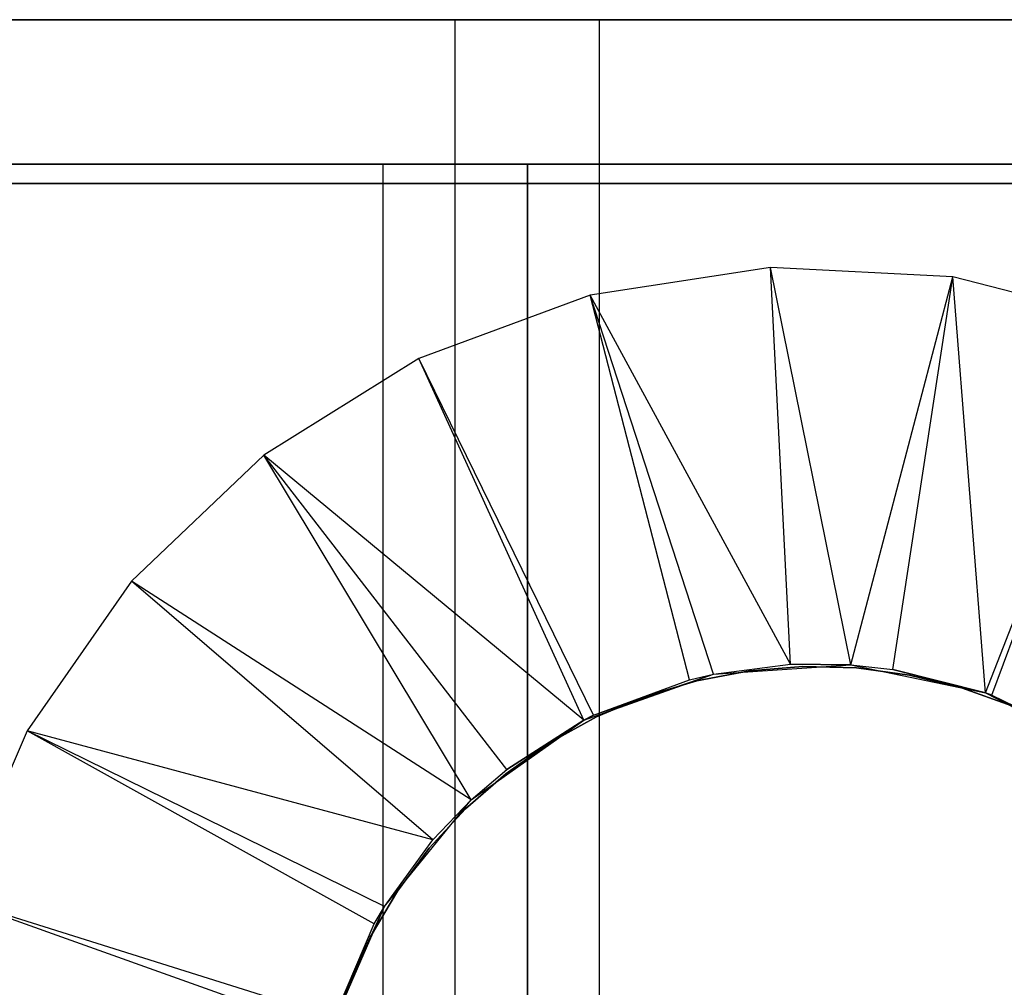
# Model space of a CAD drawing. Extents: x -18 to 18, y -209 to 194.
# Tile 98 of 108: x -11 to 3, y 181 to 194. Entities that reach past the tile are written whole.
import ezdxf

# ---------------------------------------------------------------- set-up
doc = ezdxf.new("R2010")
doc.units = 0
doc.header["$LTSCALE"] = 25.4
doc.layers.get('0').update_dxf_attribs({"linetype": 'CONTINUOUS'})

# ---------------------------------------------------------------- blocks, each defined once
blk = doc.blocks.new('PROFILE_FOCUS_15WB_STL')
at = {"color": 0}
for p, q in [((18, 194, -70.492), (-18, 194, -70.492)), ((18, 194, -70.492), (-18, 194, -70.492)), ((-14, 194, -36.992), (-5, 194, -36.992)), ((-14, 194, -36.992), (-5, 194, -36.992)), ((-5, 194, -36.992), (-5, 194, -39.992)), ((-5, 194, -39.992), (-3, 194, -39.992)), ((-5, 192, -36.992), (-5, 194, -36.992)), ((-5, 194, -36.992), (-5, 194, -39.992)), ((-5, 192, -36.992), (-5, 194, -36.992)), ((-5, 192, -39.992), (-5, 194, -39.992)), ((-5, 194, -39.992), (-3, 194, -39.992)), ((-5, 192, -39.992), (-5, 194, -39.992)), ((-3, 194, -39.992), (-3, 194, -41.992)), ((-3, 194, -41.992), (3, 194, -41.992)), ((-3, 194, -39.992), (-3, 194, -41.992)), ((-3, 192, -39.992), (-3, 194, -39.992)), ((-3, 192, -41.992), (-3, 194, -41.992)), ((-3, 192, -39.992), (-3, 194, -39.992)), ((-3, 194, -41.992), (3, 194, -41.992)), ((-3, 192, -41.992), (-3, 194, -41.992)), ((-18, 192, -70.492), (18, 192, -70.492)), ((-18, 192, -70.492), (18, 192, -70.492)), ((-4, 192, -43), (-14.274, 192, -43)), ((-4, 192, -43), (-14.274, 192, -43)), ((-14.058, 192, -42), (-4, 192, -42)), ((-14.058, 192, -42), (-4, 192, -42)), ((-5, 192, -36.992), (-14, 192, -36.992)), ((-5, 192, -36.992), (-14, 192, -36.992)), ((-14, 192, -36.992), (-3, 192, -37)), ((-14, 192, -36.992), (-3, 192, -37)), ((-6, 192, -38), (-13.193, 192, -38)), ((-6, 192, -38), (-13.193, 192, -38)), ((-4, 192, -40.3), (-6, 192, -40.3)), ((-6, 192, -40.3), (-6, 192, -38)), ((-4, 192, -40.3), (-6, 192, -40.3)), ((-6, 192, -40.3), (-6, -207, -40.3)), ((-6, 192, -38), (-6, -207, -38)), ((-6, 192, -40.3), (-6, 192, -38)), ((-6, 192, -40.3), (-6, -207, -40.3)), ((-6, 192, -38), (-6, -207, -38)), ((-3, 192, -39.992), (-5, 192, -39.992)), ((-5, 192, -39.992), (-5, 192, -36.992)), ((-5, 192, -39.992), (-5, 192, -36.992)), ((-3, 192, -39.992), (-5, 192, -39.992)), ((-5, 192, -38), (-5, 192, -39.3)), ((-5, 192, -39.3), (-3, 192, -39.3)), ((-3, 192, -38), (-5, 192, -38)), ((-3, 192, -38), (-5, 192, -38)), ((-5, -207, -38), (-5, 192, -38)), ((-5, 192, -39.3), (-3, 192, -39.3)), ((-5, -207, -39.3), (-5, 192, -39.3)), ((-5, 192, -38), (-5, 192, -39.3)), ((-5, -207, -38), (-5, 192, -38)), ((-5, -207, -39.3), (-5, 192, -39.3)), ((4, 192, -44.896), (-4, 192, -44.896)), ((-4, 192, -44.896), (-4, 192, -43)), ((-4, 192, -42), (-4, 192, -40.3)), ((-4, 192, -44.896), (-4, 192, -43)), ((-4, -207, -44.896), (-4, 192, -44.896)), ((-4, -207, -43), (-4, 192, -43)), ((4, 192, -44.896), (-4, 192, -44.896)), ((-4, -207, -44.896), (-4, 192, -44.896)), ((-4, -207, -43), (-4, 192, -43)), ((-4, -207, -40.3), (-4, 192, -40.3)), ((-4, 192, -42), (-4, 192, -40.3)), ((-4, 192, -42), (-4, -207, -42)), ((-4, -207, -40.3), (-4, 192, -40.3)), ((-4, 192, -42), (-4, -207, -42)), ((3, 192, -41.992), (-3, 192, -41.992)), ((-3, 192, -41.992), (-3, 192, -39.992)), ((-3, 192, -41.992), (-3, 192, -39.992)), ((3, 192, -41.992), (-3, 192, -41.992)), ((3, 192, -41.992), (-3, 192, -41.992)), ((-3, -207, -42), (-3, 192, -41.992)), ((-3, 192, -39.3), (-3, 192, -41.992)), ((3, 192, -41.992), (-3, 192, -41.992)), ((-3, 192, -37), (-3, 192, -38)), ((-3, -207, -37), (-3, 192, -37)), ((-3, -207, -38), (-3, 192, -38)), ((-3, -207, -39.3), (-3, 192, -39.3)), ((-3, 192, -37), (-3, 192, -38)), ((-3, -207, -37), (-3, 192, -37)), ((-3, -207, -38), (-3, 192, -38)), ((-3, 192, -39.3), (-3, 192, -41.992)), ((-3, -207, -39.3), (-3, 192, -39.3)), ((-3, -207, -42), (-3, 192, -41.992)), ((15, 191.734, -70.5), (-15, 191.734, -70.5)), ((-15, 191.734, -61.8), (15, 191.734, -61.8)), ((-15, 191.734, -61.8), (15, 191.734, -61.8)), ((15, 191.734, -70.5), (-15, 191.734, -70.5)), ((-0.633, 190.568, -70.5), (-3.133, 190.185, -70.5)), ((-0.633, 190.568, -70.5), (-3.133, 190.185, -70.5)), ((1.893, 190.44, -70.5), (-0.633, 190.568, -70.5)), ((0.478, 185.068, -62.056), (-0.633, 190.568, -70.5)), ((1.893, 190.44, -70.5), (-0.633, 190.568, -70.5)), ((0.478, 185.068, -62.056), (-0.633, 190.568, -70.5)), ((-0.355, 185.075, -62.056), (-0.633, 190.568, -70.5)), ((-0.355, 185.075, -62.056), (-0.633, 190.568, -70.5)), ((0.478, 185.068, -62.056), (1.893, 190.44, -70.5)), ((0.478, 185.068, -62.056), (1.893, 190.44, -70.5)), ((1.06, 185.004, -62.056), (1.893, 190.44, -70.5)), ((1.06, 185.004, -62.056), (1.893, 190.44, -70.5)), ((4.341, 189.806, -70.5), (1.893, 190.44, -70.5)), ((2.344, 184.68, -62.056), (1.893, 190.44, -70.5)), ((4.341, 189.806, -70.5), (1.893, 190.44, -70.5)), ((2.344, 184.68, -62.056), (1.893, 190.44, -70.5)), ((-3.133, 190.185, -70.5), (-5.505, 189.307, -70.5)), ((-3.133, 190.185, -70.5), (-5.505, 189.307, -70.5)), ((-0.355, 185.075, -62.056), (-3.133, 190.185, -70.5)), ((-1.424, 184.938, -62.056), (-3.133, 190.185, -70.5)), ((-0.355, 185.075, -62.056), (-3.133, 190.185, -70.5)), ((-1.424, 184.938, -62.056), (-3.133, 190.185, -70.5)), ((-1.755, 184.861, -62.056), (-3.133, 190.185, -70.5)), ((-1.755, 184.861, -62.056), (-3.133, 190.185, -70.5)), ((2.344, 184.68, -62.056), (4.341, 189.806, -70.5)), ((2.344, 184.68, -62.056), (4.341, 189.806, -70.5)), ((2.431, 184.649, -62.056), (4.341, 189.806, -70.5)), ((2.431, 184.649, -62.056), (4.341, 189.806, -70.5)), ((-5.505, 189.307, -70.5), (-7.651, 187.969, -70.5)), ((-5.505, 189.307, -70.5), (-7.651, 187.969, -70.5)), ((-3.083, 184.369, -62.056), (-5.505, 189.307, -70.5)), ((-3.083, 184.369, -62.056), (-5.505, 189.307, -70.5)), ((-3.22, 184.299, -62.056), (-5.505, 189.307, -70.5)), ((-3.22, 184.299, -62.056), (-5.505, 189.307, -70.5)), ((-7.651, 187.969, -70.5), (-9.484, 186.226, -70.5)), ((-7.651, 187.969, -70.5), (-9.484, 186.226, -70.5)), ((-3.22, 184.299, -62.056), (-7.651, 187.969, -70.5)), ((-4.285, 183.62, -62.056), (-7.651, 187.969, -70.5)), ((-3.22, 184.299, -62.056), (-7.651, 187.969, -70.5)), ((-4.285, 183.62, -62.056), (-7.651, 187.969, -70.5)), ((-4.778, 183.2, -62.056), (-7.651, 187.969, -70.5)), ((-4.778, 183.2, -62.056), (-7.651, 187.969, -70.5)), ((-9.484, 186.226, -70.5), (-10.929, 184.151, -70.5)), ((-9.484, 186.226, -70.5), (-10.929, 184.151, -70.5)), ((-4.778, 183.2, -62.056), (-9.484, 186.226, -70.5)), ((-4.778, 183.2, -62.056), (-9.484, 186.226, -70.5)), ((-5.311, 182.644, -62.056), (-9.484, 186.226, -70.5)), ((-5.311, 182.644, -62.056), (-9.484, 186.226, -70.5)), ((-1.424, 184.938, -61.8), (-0.355, 185.075, -62.056)), ((-1.424, 184.938, -61.8), (-0.355, 185.075, -62.056)), ((-1.424, 184.938, -62.056), (-0.355, 185.075, -62.056)), ((-1.424, 184.938, -62.056), (-0.355, 185.075, -62.056)), ((-1.424, 184.938, -61.8), (0.478, 185.068, -61.8)), ((-1.424, 184.938, -61.8), (0.478, 185.068, -61.8)), ((-0.185, 185.044, -62.056), (-0.924, 184.985, -62.056)), ((-0.924, 184.985, -56.056), (-0.185, 185.044, -56.056)), ((-0.185, 185.044, -62.056), (-0.924, 184.985, -62.056)), ((-0.924, 184.985, -56.056), (-0.185, 185.044, -56.056)), ((0.478, 185.068, -61.8), (-0.355, 185.075, -62.056)), ((-0.355, 185.075, -62.056), (0.478, 185.068, -62.056)), ((0.478, 185.068, -61.8), (-0.355, 185.075, -62.056)), ((-0.355, 185.075, -62.056), (0.478, 185.068, -62.056)), ((0.555, 185.024, -62.056), (-0.185, 185.044, -62.056)), ((-0.185, 185.044, -62.056), (-0.185, 185.044, -56.056)), ((-0.185, 185.044, -56.056), (0.555, 185.024, -56.056)), ((-0.185, 185.044, -62.056), (-0.185, 185.044, -56.056)), ((0.555, 185.024, -62.056), (-0.185, 185.044, -62.056)), ((-0.185, 185.044, -56.056), (0.555, 185.024, -56.056)), ((0.478, 185.068, -61.8), (2.344, 184.68, -61.8)), ((0.478, 185.068, -61.8), (2.344, 184.68, -61.8)), ((0.478, 185.068, -61.8), (1.06, 185.004, -62.056)), ((0.478, 185.068, -61.8), (1.06, 185.004, -62.056)), ((0.478, 185.068, -61.8), (0.478, 185.068, -62.056)), ((0.478, 185.068, -62.056), (1.06, 185.004, -62.056)), ((0.478, 185.068, -61.8), (0.478, 185.068, -62.056)), ((0.478, 185.068, -62.056), (1.06, 185.004, -62.056)), ((1.29, 184.926, -62.056), (0.555, 185.024, -62.056)), ((0.555, 185.024, -62.056), (0.555, 185.024, -56.056)), ((0.555, 185.024, -56.056), (1.29, 184.926, -56.056)), ((0.555, 185.024, -62.056), (0.555, 185.024, -56.056)), ((1.29, 184.926, -62.056), (0.555, 185.024, -62.056)), ((0.555, 185.024, -56.056), (1.29, 184.926, -56.056)), ((-3.22, 184.299, -61.8), (-1.424, 184.938, -61.8)), ((-3.22, 184.299, -61.8), (-1.424, 184.938, -61.8)), ((-3.083, 184.369, -62.056), (-1.424, 184.938, -61.8)), ((-3.083, 184.369, -62.056), (-1.424, 184.938, -61.8)), ((-1.755, 184.861, -62.056), (-1.424, 184.938, -61.8)), ((-1.755, 184.861, -62.056), (-1.424, 184.938, -61.8)), ((-1.755, 184.861, -62.056), (-1.424, 184.938, -62.056)), ((-1.755, 184.861, -62.056), (-1.424, 184.938, -62.056)), ((-0.924, 184.985, -62.056), (-1.652, 184.847, -62.056)), ((-1.652, 184.847, -56.056), (-0.924, 184.985, -56.056)), ((-0.924, 184.985, -62.056), (-1.652, 184.847, -62.056)), ((-1.652, 184.847, -56.056), (-0.924, 184.985, -56.056)), ((-1.424, 184.938, -61.8), (-1.424, 184.938, -62.056)), ((-1.424, 184.938, -61.8), (-1.424, 184.938, -62.056)), ((-0.924, 184.985, -62.056), (-0.924, 184.985, -56.056)), ((-0.924, 184.985, -62.056), (-0.924, 184.985, -56.056)), ((2.344, 184.68, -61.8), (1.06, 185.004, -62.056)), ((1.06, 185.004, -62.056), (2.344, 184.68, -62.056)), ((2.344, 184.68, -61.8), (1.06, 185.004, -62.056)), ((1.06, 185.004, -62.056), (2.344, 184.68, -62.056)), ((2.01, 184.75, -62.056), (1.29, 184.926, -62.056)), ((1.29, 184.926, -62.056), (1.29, 184.926, -56.056)), ((1.29, 184.926, -56.056), (2.01, 184.75, -56.056)), ((1.29, 184.926, -62.056), (1.29, 184.926, -56.056)), ((2.01, 184.75, -62.056), (1.29, 184.926, -62.056)), ((1.29, 184.926, -56.056), (2.01, 184.75, -56.056)), ((-3.083, 184.369, -62.056), (-1.755, 184.861, -62.056)), ((-3.083, 184.369, -62.056), (-1.755, 184.861, -62.056)), ((-1.652, 184.847, -62.056), (-2.362, 184.633, -62.056)), ((-2.362, 184.633, -56.056), (-1.652, 184.847, -56.056)), ((-1.652, 184.847, -62.056), (-2.362, 184.633, -62.056)), ((-2.362, 184.633, -56.056), (-1.652, 184.847, -56.056)), ((-1.652, 184.847, -62.056), (-1.652, 184.847, -56.056)), ((-1.652, 184.847, -62.056), (-1.652, 184.847, -56.056)), ((2.707, 184.498, -62.056), (2.01, 184.75, -62.056)), ((2.01, 184.75, -62.056), (2.01, 184.75, -56.056)), ((2.01, 184.75, -56.056), (2.707, 184.498, -56.056)), ((2.01, 184.75, -62.056), (2.01, 184.75, -56.056)), ((2.707, 184.498, -62.056), (2.01, 184.75, -62.056)), ((2.01, 184.75, -56.056), (2.707, 184.498, -56.056)), ((-2.362, 184.633, -62.056), (-3.045, 184.345, -62.056)), ((-3.045, 184.345, -56.056), (-2.362, 184.633, -56.056)), ((-2.362, 184.633, -62.056), (-3.045, 184.345, -62.056)), ((-3.045, 184.345, -56.056), (-2.362, 184.633, -56.056)), ((-2.362, 184.633, -62.056), (-2.362, 184.633, -56.056)), ((-2.362, 184.633, -62.056), (-2.362, 184.633, -56.056)), ((2.344, 184.68, -61.8), (4.037, 183.803, -61.8)), ((2.344, 184.68, -61.8), (2.344, 184.68, -62.056)), ((2.344, 184.68, -62.056), (2.431, 184.649, -62.056)), ((2.431, 184.649, -62.056), (2.344, 184.68, -61.8)), ((2.431, 184.649, -62.056), (2.344, 184.68, -61.8)), ((2.344, 184.68, -61.8), (4.037, 183.803, -61.8)), ((2.344, 184.68, -61.8), (2.344, 184.68, -62.056)), ((2.344, 184.68, -62.056), (2.431, 184.649, -62.056)), ((2.431, 184.649, -62.056), (4.037, 183.803, -61.8)), ((2.431, 184.649, -62.056), (4.037, 183.803, -61.8)), ((2.431, 184.649, -62.056), (3.703, 184.025, -62.056)), ((2.431, 184.649, -62.056), (3.703, 184.025, -62.056)), ((-3.045, 184.345, -62.056), (-3.693, 183.986, -62.056)), ((-3.693, 183.986, -56.056), (-3.045, 184.345, -56.056)), ((-3.045, 184.345, -62.056), (-3.693, 183.986, -62.056)), ((-3.693, 183.986, -56.056), (-3.045, 184.345, -56.056)), ((-3.22, 184.299, -62.056), (-3.083, 184.369, -62.056)), ((-3.083, 184.369, -62.056), (-3.22, 184.299, -61.8)), ((-3.083, 184.369, -62.056), (-3.22, 184.299, -61.8)), ((-3.22, 184.299, -62.056), (-3.083, 184.369, -62.056)), ((-3.045, 184.345, -62.056), (-3.045, 184.345, -56.056)), ((-3.045, 184.345, -62.056), (-3.045, 184.345, -56.056)), ((-4.778, 183.2, -61.8), (-3.22, 184.299, -61.8)), ((-4.778, 183.2, -61.8), (-3.22, 184.299, -61.8)), ((-3.22, 184.299, -61.8), (-4.285, 183.62, -62.056)), ((-4.285, 183.62, -62.056), (-3.22, 184.299, -62.056)), ((-3.22, 184.299, -61.8), (-4.285, 183.62, -62.056)), ((-4.285, 183.62, -62.056), (-3.22, 184.299, -62.056)), ((-3.22, 184.299, -61.8), (-3.22, 184.299, -62.056)), ((-3.22, 184.299, -61.8), (-3.22, 184.299, -62.056)), ((-10.929, 184.151, -70.5), (-11.927, 181.826, -70.5)), ((-10.929, 184.151, -70.5), (-11.927, 181.826, -70.5)), ((-5.311, 182.644, -62.056), (-10.929, 184.151, -70.5)), ((-5.981, 181.721, -62.056), (-10.929, 184.151, -70.5)), ((-5.311, 182.644, -62.056), (-10.929, 184.151, -70.5)), ((-5.981, 181.721, -62.056), (-10.929, 184.151, -70.5)), ((-6.12, 181.481, -62.056), (-10.929, 184.151, -70.5)), ((-6.12, 181.481, -62.056), (-10.929, 184.151, -70.5)), ((-3.693, 183.986, -62.056), (-4.299, 183.56, -62.056)), ((-4.299, 183.56, -56.056), (-3.693, 183.986, -56.056)), ((-3.693, 183.986, -62.056), (-4.299, 183.56, -62.056)), ((-4.299, 183.56, -56.056), (-3.693, 183.986, -56.056)), ((-3.693, 183.986, -62.056), (-3.693, 183.986, -56.056)), ((-3.693, 183.986, -62.056), (-3.693, 183.986, -56.056)), ((-4.299, 183.56, -62.056), (-4.857, 183.072, -62.056)), ((-4.857, 183.072, -56.056), (-4.299, 183.56, -56.056)), ((-4.299, 183.56, -62.056), (-4.857, 183.072, -62.056)), ((-4.857, 183.072, -56.056), (-4.299, 183.56, -56.056)), ((-4.778, 183.2, -61.8), (-4.285, 183.62, -62.056)), ((-4.778, 183.2, -61.8), (-4.285, 183.62, -62.056)), ((-4.778, 183.2, -62.056), (-4.285, 183.62, -62.056)), ((-4.778, 183.2, -62.056), (-4.285, 183.62, -62.056)), ((-4.299, 183.56, -62.056), (-4.299, 183.56, -56.056)), ((-4.299, 183.56, -62.056), (-4.299, 183.56, -56.056)), ((-5.981, 181.721, -61.8), (-4.778, 183.2, -61.8)), ((-5.981, 181.721, -62.056), (-4.778, 183.2, -61.8)), ((-5.981, 181.721, -61.8), (-4.778, 183.2, -61.8)), ((-5.981, 181.721, -62.056), (-4.778, 183.2, -61.8)), ((-5.311, 182.644, -62.056), (-4.778, 183.2, -61.8)), ((-5.311, 182.644, -62.056), (-4.778, 183.2, -61.8)), ((-5.311, 182.644, -62.056), (-4.778, 183.2, -62.056)), ((-5.311, 182.644, -62.056), (-4.778, 183.2, -62.056)), ((-4.778, 183.2, -61.8), (-4.778, 183.2, -62.056)), ((-4.778, 183.2, -61.8), (-4.778, 183.2, -62.056)), ((-4.857, 183.072, -62.056), (-5.36, 182.528, -62.056)), ((-5.36, 182.528, -56.056), (-4.857, 183.072, -56.056)), ((-4.857, 183.072, -62.056), (-5.36, 182.528, -62.056)), ((-5.36, 182.528, -56.056), (-4.857, 183.072, -56.056)), ((-4.857, 183.072, -62.056), (-4.857, 183.072, -56.056)), ((-4.857, 183.072, -62.056), (-4.857, 183.072, -56.056)), ((-5.981, 181.721, -62.056), (-5.311, 182.644, -62.056)), ((-5.981, 181.721, -62.056), (-5.311, 182.644, -62.056)), ((-5.36, 182.528, -62.056), (-5.801, 181.933, -62.056)), ((-5.801, 181.933, -56.056), (-5.36, 182.528, -56.056)), ((-5.36, 182.528, -62.056), (-5.801, 181.933, -62.056)), ((-5.801, 181.933, -56.056), (-5.36, 182.528, -56.056)), ((-5.36, 182.528, -62.056), (-5.36, 182.528, -56.056)), ((-5.36, 182.528, -62.056), (-5.36, 182.528, -56.056)), ((-5.801, 181.933, -62.056), (-6.178, 181.294, -62.056)), ((-6.178, 181.294, -56.056), (-5.801, 181.933, -56.056)), ((-5.801, 181.933, -62.056), (-6.178, 181.294, -62.056)), ((-6.178, 181.294, -56.056), (-5.801, 181.933, -56.056)), ((-5.801, 181.933, -62.056), (-5.801, 181.933, -56.056)), ((-5.801, 181.933, -62.056), (-5.801, 181.933, -56.056)), ((-6.679, 180.18, -62.056), (-11.927, 181.826, -70.5)), ((-6.679, 180.18, -62.056), (-11.927, 181.826, -70.5)), ((-6.74, 179.973, -62.056), (-11.927, 181.826, -70.5)), ((-6.74, 179.973, -62.056), (-11.927, 181.826, -70.5)), ((-6.74, 179.973, -61.8), (-5.981, 181.721, -61.8)), ((-6.74, 179.973, -61.8), (-5.981, 181.721, -61.8)), ((-6.679, 180.18, -62.056), (-5.981, 181.721, -61.8)), ((-6.679, 180.18, -62.056), (-5.981, 181.721, -61.8)), ((-6.12, 181.481, -62.056), (-5.981, 181.721, -61.8)), ((-6.12, 181.481, -62.056), (-5.981, 181.721, -61.8)), ((-6.12, 181.481, -62.056), (-5.981, 181.721, -62.056)), ((-6.12, 181.481, -62.056), (-5.981, 181.721, -62.056)), ((-5.981, 181.721, -62.056), (-5.981, 181.721, -61.8)), ((-5.981, 181.721, -62.056), (-5.981, 181.721, -61.8)), ((-6.679, 180.18, -62.056), (-6.12, 181.481, -62.056)), ((-6.679, 180.18, -62.056), (-6.12, 181.481, -62.056)), ((-6.178, 181.294, -62.056), (-6.484, 180.62, -62.056)), ((-6.484, 180.62, -56.056), (-6.178, 181.294, -56.056)), ((-6.178, 181.294, -62.056), (-6.484, 180.62, -62.056)), ((-6.484, 180.62, -56.056), (-6.178, 181.294, -56.056)), ((-6.178, 181.294, -62.056), (-6.178, 181.294, -56.056)), ((-6.178, 181.294, -62.056), (-6.178, 181.294, -56.056)), ((-6.484, 180.62, -62.056), (-6.717, 179.916, -62.056)), ((-6.717, 179.916, -56.056), (-6.484, 180.62, -56.056)), ((-6.484, 180.62, -62.056), (-6.717, 179.916, -62.056)), ((-6.717, 179.916, -56.056), (-6.484, 180.62, -56.056)), ((-6.484, 180.62, -62.056), (-6.484, 180.62, -56.056)), ((-6.484, 180.62, -62.056), (-6.484, 180.62, -56.056))]:
    blk.add_line(p, q, dxfattribs=at)

msp = doc.modelspace()

# ---------------------------------------------------------------- block references
at = {"color": 0}
msp.add_blockref('PROFILE_FOCUS_15WB_STL', (0, 0), dxfattribs=at)

doc.saveas('drawing.dxf')
